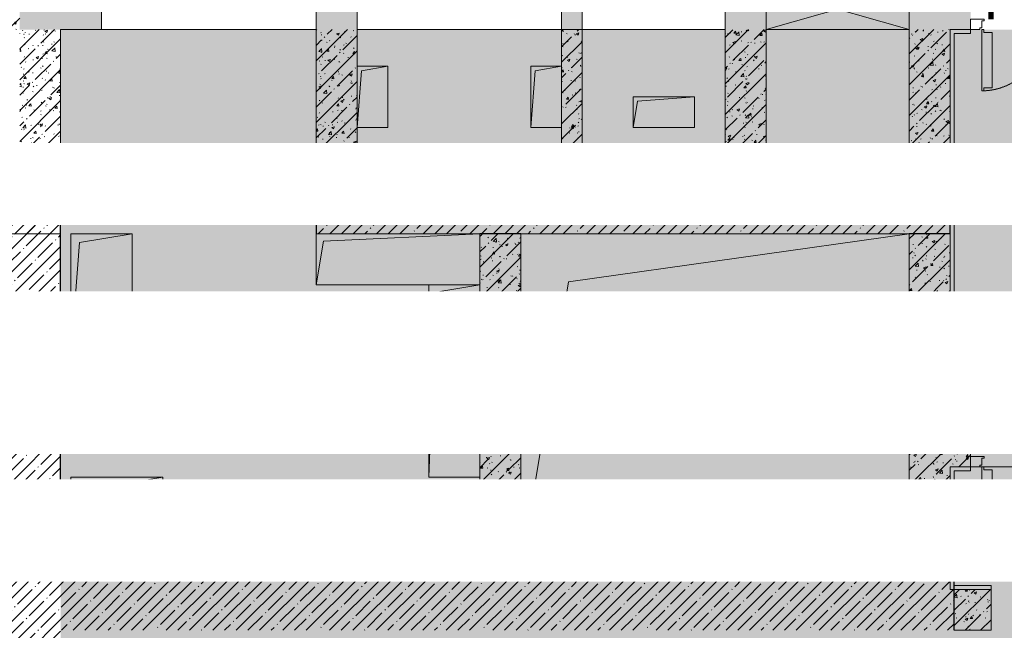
# Model space of a CAD drawing. Header units: millimetres. Extents: x -26897837 to 7466349, y -86687 to 22351.
# Tile 137 of 256: x 58428 to 63243, y -32969 to -29981. Entities that reach past the tile are written whole.
import ezdxf
from ezdxf import colors
from ezdxf.entities.mleader import LeaderData, LeaderLine
from ezdxf.math import Vec2, Vec3

# ---------------------------------------------------------------- set-up
doc = ezdxf.new("R2010")
doc.units = ezdxf.units.MM
for name, pattern in [('( Hidden )', [0.375, 0.25, -0.125]), ('-D1-02х01', [3, 2, -1]), ('-D1-03x03', [6, 3, -3]), ('DASHDOT', [25.4, 12.7, -6.35, 0, -6.35])]:
    doc.linetypes.add(name, pattern=pattern)
for name, color, linetype, lineweight in [('_0', 7, 'Continuous', 13), ('A-000-MH_MASS', 7, '-D1-03x03', 5), ('A-200-M_WALL', 7, 'Continuous', 5), ('A-200-M_WALL_INT', 7, 'Continuous', 5), ('A-200-M_WALL_PAT', 7, 'Continuous', 5), ('A-230-M_FLOOR', 7, 'Continuous', 5), ('A-314-M_WINDOW', 7, 'Continuous', 5), ('A-325-M_DOOR', 7, 'Continuous', 5), ('dim_light', 12, 'Continuous', 9), ('dim_pot', 183, 'Continuous', 9), ('M-567-M_MECH_EQP', 7, 'Continuous', 5), ('Z-060-M_DETAIL', 7, 'Continuous', 5)]:
    doc.layers.add(name, color=color, linetype=linetype, lineweight=lineweight)
doc.layers.add('dim_razv', color=7, linetype='DASHDOT', lineweight=9, true_color=0x285228)
doc.styles.add('fl_iso paper', font='isocpeur.ttf', dxfattribs={"width": 0.8, "oblique": 10})
doc.styles.add('In tre', font='isocpeur.ttf', dxfattribs={"width": 0.8, "oblique": 10})
pattern_1 = [(45, (36177.975, -48979.44), (-57.02463, 57.02463), []), (45, (36235, -48979.44), (-57.02463, 57.02463), [100.806, -20.161, 3.353, -16.808])]
pattern_2 = [(45, (36177.98, -48979.44), (-75.43415, 75.43415), [106.68, -17.78, 3.556, -17.78]), (45, (36177.98, -48904.05), (-75.43415, 75.43415), []), (50, (36177.98, -48979.44), (127.5292, -11.15758), [13.335, -146.685]), (355, (36177.98, -48979.44), (-24.66966, 133.74), [10.668, -117.348]), (100.451, (36188.6, -48980.37), (102.85973, 122.5818), [11.333, -124.663]), (46.184, (36177.98, -48943.88), (189.75516, -29.4304), [20.002, -220.027]), (96.636, (36193.79, -48946.33), (166.1822, 173.1996), [17, -186.995]), (351.184, (36177.98, -48943.88), (166.1839, 173.1976), [16.002, -176.022]), (21, (36195.76, -48952.77), (106.13027, -71.58603), [13.335, -146.685]), (326, (36195.76, -48952.77), (43.2619, 128.93175), [10.668, -117.348]), (71.451, (36204.6, -48958.73), (149.39198, 57.34505), [11.333, -124.663]), (37.5, (36177.975, -48979.436), (2.16223, 59.18836), [3.353, -112.573, 3.353, -115.773, -117.792]), (37.5, (36177.975, -48979.436), (2.16223, 59.18836), [-235.052, 3.353, -114.44]), (7.5, (36177.975, -48979.436), (46.77386, 70.12615), [3.353, -64.567, 3.353, -109.906, -44.894]), (7.5, (36177.975, -48979.436), (46.77386, 70.12615), [-181.178, 3.353, -41.542]), (327.5, (36138.326, -48979.436), (94.91367, -4.01009), [3.353, -41.097, 3.353, -135.331, -184.023]), (327.5, (36138.326, -48979.436), (94.91367, -4.01009), [-183.134, 3.353, -180.67]), (317.5, (36120.55, -48979.44), (103.69057, 17.79882), [3.353, -54.432, 3.353, -88.748, -130.683]), (317.5, (36120.55, -48979.44), (103.69057, 17.79882), [-149.885, 3.353, -127.33])]

# ---------------------------------------------------------------- blocks, each defined once
blk = doc.blocks.new('A_MEQ_OpeningShaft-Rectangular - ВК-6586852-50_AS_Plan_13')
at = {"layer": 'Z-060-M_DETAIL', "linetype": '-D1-03x03'}
blk.add_hatch(color=256, dxfattribs=at).paths.add_polyline_path([(0, -250), (35.7, -35.7), (800, 0), (0, 0)])
at = {"layer": 'A-000-MH_MASS'}
for p, q in [((800, 0), (0, 0)), ((0, 0), (0, -250)), ((800, -250), (800, 0)), ((0, -250), (800, -250))]:
    blk.add_line(p, q, dxfattribs=at)
at = {"layer": 'Z-060-M_DETAIL'}
for p, q in [((800, 0), (0, 0)), ((0, 0), (0, -250)), ((0, -250), (35.7, -35.7)), ((35.7, -35.7), (800, 0)), ((800, 0), (800, -250)), ((0, -250), (800, -250))]:
    blk.add_line(p, q, dxfattribs=at)
blk = doc.blocks.new('A_MEQ_OpeningShaft-Rectangular - ВК-7860303-50_AS_Plan_13')
at = {"layer": 'Z-060-M_DETAIL', "linetype": '-D1-03x03'}
blk.add_hatch(color=256, dxfattribs=at).paths.add_polyline_path([(0, -250), (35.7, -35.7), (250, 0), (0, 0)])
at = {"layer": 'A-000-MH_MASS'}
for p, q in [((250, 0), (0, 0)), ((0, 0), (0, -250)), ((250, -250), (250, 0)), ((0, -250), (250, -250))]:
    blk.add_line(p, q, dxfattribs=at)
at = {"layer": 'Z-060-M_DETAIL'}
for p, q in [((250, 0), (0, 0)), ((0, 0), (0, -250)), ((0, -250), (35.7, -35.7)), ((35.7, -35.7), (250, 0)), ((250, 0), (250, -250)), ((0, -250), (250, -250))]:
    blk.add_line(p, q, dxfattribs=at)
blk = doc.blocks.new('A_DOR_Door - INT_1_Double_50_1450Wx2200_Лестничная клетка-8408728-50_AS_Plan_13')
at = {"layer": 'A-325-M_DOOR'}
for p, q in [((-670, 100), (-670, 1140)), ((-670, 1140), (-660, 1140)), ((-670, 1050), (-670, 1140)), ((-660, 1140), (-660, 1125)), ((-660, 1125), (-620, 1125)), ((-620, 1125), (-620, 1050)), ((-670, 190), (-670, 1050)), ((-620, 1050), (-620, 190)), ((670, 400), (660, 400)), ((660, 400), (660, 385)), ((670, 100), (670, 400)), ((670, 310), (670, 400)), ((660, 385), (620, 385)), ((620, 385), (620, 310)), ((620, 310), (620, 190)), ((670, 190), (670, 310)), ((-670, 100), (-670, 190)), ((-620, 190), (-620, 115)), ((620, 190), (620, 115)), ((670, 100), (670, 190)), ((-680, 100), (-725, 100)), ((-725, 100), (-725, 50)), ((-680, 92), (-680, 100)), ((-660, 100), (-670, 100)), ((-660, 115), (-660, 100)), ((-620, 115), (-660, 115)), ((620, 115), (660, 115)), ((660, 115), (660, 100)), ((660, 100), (670, 100)), ((725, 100), (680, 100)), ((680, 100), (680, 92)), ((725, 50), (725, 100)), ((-725, 50), (-658, 50)), ((-670, 92), (-680, 92)), ((-670, 58), (-670, 92)), ((-658, 58), (-670, 58)), ((-658, 50), (-658, 58)), ((670, 58), (658, 58)), ((658, 58), (658, 50)), ((658, 50), (725, 50)), ((680, 92), (670, 92)), ((670, 92), (670, 58))]:
    blk.add_line(p, q, dxfattribs=at)
at = {"layer": 'A-325-M_DOOR', "linetype": '-D1-02х01'}
for centre, radius, start, end in [((-670, 100), 1040, 360, 90), ((670, 100), 300, 90, 180)]:
    blk.add_arc(centre, radius, start, end, dxfattribs=at)
blk = doc.blocks.new('A_MEQ_OpeningShaft-Rectangular - ВК-7587318-50_AS_Plan_13')
at = {"layer": 'Z-060-M_DETAIL', "linetype": '-D1-03x03'}
blk.add_hatch(color=256, dxfattribs=at).paths.add_polyline_path([(0, -940), (35.7, -35.7), (250, 0), (0, 0)])
at = {"layer": 'A-000-MH_MASS'}
for p, q in [((250, 0), (0, 0)), ((0, 0), (0, -940)), ((250, -940), (250, 0)), ((0, -940), (250, -940))]:
    blk.add_line(p, q, dxfattribs=at)
at = {"layer": 'Z-060-M_DETAIL'}
for p, q in [((250, 0), (0, 0)), ((0, 0), (0, -940)), ((0, -940), (35.7, -35.7)), ((35.7, -35.7), (250, 0)), ((250, 0), (250, -940)), ((0, -940), (250, -940))]:
    blk.add_line(p, q, dxfattribs=at)
blk = doc.blocks.new('A_MEQ_OpeningShaft-Rectangular - СС-8228331-50_AS_Plan_13')
at = {"layer": 'Z-060-M_DETAIL', "linetype": '-D1-03x03'}
blk.add_hatch(color=256, dxfattribs=at).paths.add_polyline_path([(0, -300), (21.4, -21.4), (143.7, 0), (0, 0)])
at = {"layer": 'A-000-MH_MASS'}
for p, q in [((150, 0), (0, 0)), ((0, 0), (0, -300)), ((150, -300), (150, 0)), ((0, -300), (150, -300))]:
    blk.add_line(p, q, dxfattribs=at)
at = {"layer": 'Z-060-M_DETAIL'}
for p, q in [((150, 0), (21.4, -21.4)), ((150, -300), (150, 0)), ((150, 0), (0, 0)), ((0, 0), (0, -300)), ((21.4, -21.4), (0, -300)), ((0, -300), (21.4, -21.4)), ((21.4, -21.4), (150, 0)), ((150, 0), (150, -300)), ((0, -300), (150, -300)), ((0, -300), (150, -300))]:
    blk.add_line(p, q, dxfattribs=at)
blk = doc.blocks.new('A_MEQ_OpeningShaft-Rectangular - ТС-7860299-50_AS_Plan_13')
at = {"layer": 'Z-060-M_DETAIL', "linetype": '-D1-03x03'}
blk.add_hatch(color=256, dxfattribs=at).paths.add_polyline_path([(0, -450), (64.3, -64.3), (450, 0), (0, 0)])
at = {"layer": 'A-000-MH_MASS'}
for p, q in [((450, 0), (0, 0)), ((0, 0), (0, -450)), ((450, -450), (450, 0)), ((0, -450), (450, -450))]:
    blk.add_line(p, q, dxfattribs=at)
at = {"layer": 'Z-060-M_DETAIL'}
for p, q in [((450, 0), (64.3, -64.3)), ((450, -450), (450, 0)), ((450, 0), (0, 0)), ((0, 0), (0, -450)), ((64.3, -64.3), (450, 0)), ((450, 0), (450, -450)), ((64.3, -64.3), (0, -450)), ((0, -450), (64.3, -64.3)), ((0, -450), (450, -450)), ((0, -450), (450, -450))]:
    blk.add_line(p, q, dxfattribs=at)
blk = doc.blocks.new('A_MEQ_OpeningShaft-Rectangular - СС-V54-50_AS_Plan_13')
at = {"layer": 'Z-060-M_DETAIL', "linetype": '-D1-03x03'}
blk.add_hatch(color=256, dxfattribs=at).paths.add_polyline_path([(0, -300), (21.4, -21.4), (150, 0), (0, 0)])
at = {"layer": 'A-000-MH_MASS'}
for p, q in [((150, 0), (0, 0)), ((0, 0), (0, -300)), ((150, -300), (150, 0)), ((0, -300), (150, -300))]:
    blk.add_line(p, q, dxfattribs=at)
at = {"layer": 'Z-060-M_DETAIL'}
for p, q in [((150, 0), (21.4, -21.4)), ((150, -300), (150, 0)), ((150, 0), (0, 0)), ((0, 0), (0, -300)), ((21.4, -21.4), (0, -300)), ((0, -300), (21.4, -21.4)), ((21.4, -21.4), (150, 0)), ((150, 0), (150, -300)), ((0, -300), (150, -300)), ((0, -300), (150, -300))]:
    blk.add_line(p, q, dxfattribs=at)
blk = doc.blocks.new('A_MEQ_OpeningShaft-Rectangular - СС-8227760-50_AS_Plan_13')
at = {"layer": 'Z-060-M_DETAIL', "linetype": '-D1-03x03'}
blk.add_hatch(color=256, dxfattribs=at).paths.add_polyline_path([(0, -150), (21.4, -21.4), (300, 0), (0, 0), (0, -33.1)])
at = {"layer": 'A-000-MH_MASS'}
for p, q in [((300, 0), (0, 0)), ((0, 0), (0, -150)), ((300, -150), (300, 0)), ((0, -150), (300, -150))]:
    blk.add_line(p, q, dxfattribs=at)
at = {"layer": 'Z-060-M_DETAIL'}
for p, q in [((300, 0), (21.4, -21.4)), ((300, -150), (300, 0)), ((300, 0), (0, 0)), ((0, 0), (0, -150)), ((21.4, -21.4), (0, -150)), ((0, -150), (21.4, -21.4)), ((21.4, -21.4), (300, 0)), ((300, 0), (300, -150)), ((0, -150), (300, -150)), ((0, -150), (300, -150))]:
    blk.add_line(p, q, dxfattribs=at)
blk = doc.blocks.new('A_MEQ_OpeningShaft-Rectangular - ОВ-7861365-50_AS_Plan_13')
at = {"layer": 'Z-060-M_DETAIL', "linetype": '-D1-03x03'}
blk.add_hatch(color=256, dxfattribs=at).paths.add_polyline_path([(0, -1640), (234.3, -234.3), (1900, 0), (0, 0)])
at = {"layer": 'A-000-MH_MASS'}
for p, q in [((1900, 0), (0, 0)), ((0, 0), (0, -1640)), ((1900, -1640), (1900, 0)), ((0, -1640), (1900, -1640))]:
    blk.add_line(p, q, dxfattribs=at)
at = {"layer": 'Z-060-M_DETAIL'}
for p, q in [((1900, 0), (0, 0)), ((0, 0), (0, -1640)), ((234.3, -234.3), (1900, 0)), ((1900, 0), (1900, -1640)), ((0, -1640), (234.3, -234.3)), ((0, -1640), (1900, -1640))]:
    blk.add_line(p, q, dxfattribs=at)
blk = doc.blocks.new('A_MEQ_OpeningShaft-Rectangular - ТС-7860294-50_AS_Plan_13')
at = {"layer": 'Z-060-M_DETAIL', "linetype": '-D1-03x03'}
blk.add_hatch(color=256, dxfattribs=at).paths.add_polyline_path([(0, -600), (42.9, -42.9), (300, 0), (0, 0)])
at = {"layer": 'A-000-MH_MASS'}
for p, q in [((300, 0), (0, 0)), ((0, 0), (0, -600)), ((300, -600), (300, 0)), ((0, -600), (300, -600))]:
    blk.add_line(p, q, dxfattribs=at)
at = {"layer": 'Z-060-M_DETAIL'}
for p, q in [((300, 0), (42.9, -42.9)), ((300, -600), (300, 0)), ((300, 0), (0, 0)), ((0, 0), (0, -600)), ((42.9, -42.9), (0, -600)), ((0, -600), (42.9, -42.9)), ((42.9, -42.9), (300, 0)), ((300, 0), (300, -600)), ((0, -600), (300, -600)), ((0, -600), (300, -600))]:
    blk.add_line(p, q, dxfattribs=at)
blk = doc.blocks.new('A_MEQ_DoorWall - ОВ-10085268-50_AS_Plan_13')
at = {"layer": 'A-325-M_DOOR'}
for p, q in [((491, 600), (-375, 100)), ((-365, 82.7), (501, 582.7)), ((501, 582.7), (491, 600)), ((-400, 100), (-400, -100)), ((-375, 100), (-390, 100)), ((-390, 100), (-390, 20)), ((-375, 20), (-375, 100)), ((-375, 100), (-365, 82.7)), ((640, 100), (625, 100)), ((625, 100), (625, 20)), ((640, 20), (640, 100)), ((650, 100), (650, -100)), ((-390, 20), (-375, 20)), ((625, 20), (640, 20))]:
    blk.add_line(p, q, dxfattribs=at)
at = {"layer": 'A-325-M_DOOR', "linetype": '-D1-02х01'}
blk.add_arc((-375, 100), 1000, 360, 30, dxfattribs=at)
at = {"layer": 'A-325-M_DOOR'}
blk.add_arc((-380, 100), 5, 0, 180, dxfattribs=at)
blk = doc.blocks.new('A_DOR_Door - INT_1_Double_50_1450Wx2200_Лестничная клетка-8408676-50_AS_Plan_13')
at = {"layer": 'A-325-M_DOOR'}
for p, q in [((-670, 100), (-670, 1140)), ((-670, 1140), (-660, 1140)), ((-670, 1050), (-670, 1140)), ((-660, 1140), (-660, 1125)), ((-660, 1125), (-620, 1125)), ((-620, 1125), (-620, 1050)), ((-670, 190), (-670, 1050)), ((-620, 1050), (-620, 190)), ((670, 400), (660, 400)), ((660, 400), (660, 385)), ((670, 100), (670, 400)), ((670, 310), (670, 400)), ((660, 385), (620, 385)), ((620, 385), (620, 310)), ((620, 310), (620, 190)), ((670, 190), (670, 310)), ((-670, 100), (-670, 190)), ((-620, 190), (-620, 115)), ((620, 190), (620, 115)), ((670, 100), (670, 190)), ((-680, 100), (-725, 100)), ((-725, 100), (-725, 50)), ((-680, 92), (-680, 100)), ((-660, 100), (-670, 100)), ((-660, 115), (-660, 100)), ((-620, 115), (-660, 115)), ((620, 115), (660, 115)), ((660, 115), (660, 100)), ((660, 100), (670, 100)), ((725, 100), (680, 100)), ((680, 100), (680, 92)), ((725, 50), (725, 100)), ((-725, 50), (-658, 50)), ((-670, 92), (-680, 92)), ((-670, 58), (-670, 92)), ((-658, 58), (-670, 58)), ((-658, 50), (-658, 58)), ((670, 58), (658, 58)), ((658, 58), (658, 50)), ((658, 50), (725, 50)), ((680, 92), (670, 92)), ((670, 92), (670, 58))]:
    blk.add_line(p, q, dxfattribs=at)
at = {"layer": 'A-325-M_DOOR', "linetype": '-D1-02х01'}
for centre, radius, start, end in [((-670, 100), 1040, 360, 90), ((670, 100), 300, 90, 180)]:
    blk.add_arc(centre, radius, start, end, dxfattribs=at)
blk = doc.blocks.new('A_MEQ_OpeningWall-Rectangular - ОВ-7877152-50_AS_Plan_13')
at = {"layer": 'Z-060-M_DETAIL', "true_color": 0x808080, "transparency": 33554534}
blk.add_hatch(color=8, dxfattribs=at).paths.add_polyline_path([(475, 100), (-225, 100), (-225, -100), (475, -100)])
at = {"layer": 'A-314-M_WINDOW'}
for p, q in [((-225, 100), (-225, -100)), ((475, 100), (475, -100))]:
    blk.add_line(p, q, dxfattribs=at)
at = {"layer": 'Z-060-M_DETAIL'}
for p, q in [((475, 100), (-225, -100)), ((-225, 100), (475, -100)), ((475, 100), (-225, 100)), ((-225, 100), (-225, -100)), ((475, -100), (475, 100)), ((-225, -100), (475, -100))]:
    blk.add_line(p, q, dxfattribs=at)
blk = doc.blocks.new('A_MEQ_DoorWall - ЭО_СС-10085225-50_AS_Plan_13')
at = {"layer": 'A-325-M_DOOR'}
for p, q in [((472.7, 575), (-350, 100)), ((-340, 82.7), (482.7, 557.7)), ((482.7, 557.7), (472.7, 575)), ((-375, 100), (-375, -100)), ((-350, 100), (-365, 100)), ((-365, 100), (-365, 20)), ((-350, 20), (-350, 100)), ((-350, 100), (-340, 82.7)), ((615, 100), (600, 100)), ((600, 100), (600, 20)), ((615, 20), (615, 100)), ((625, 100), (625, -100)), ((-365, 20), (-350, 20)), ((600, 20), (615, 20))]:
    blk.add_line(p, q, dxfattribs=at)
at = {"layer": 'A-325-M_DOOR', "linetype": '-D1-02х01'}
blk.add_arc((-350, 100), 950, 360, 30, dxfattribs=at)
at = {"layer": 'A-325-M_DOOR'}
blk.add_arc((-355, 100), 5, 0, 180, dxfattribs=at)
blk = doc.blocks.new('A_MEQ_DoorWall - ЭО_СС-10153112-50_AS_Plan_13')
at = {"layer": 'A-325-M_DOOR'}
for p, q in [((362.9, 425), (-200, 100)), ((-190, 82.7), (372.9, 407.7)), ((372.9, 407.7), (362.9, 425)), ((-225, 100), (-225, -100)), ((-200, 100), (-215, 100)), ((-215, 100), (-215, 20)), ((-200, 20), (-200, 100)), ((-200, 100), (-190, 82.7)), ((465, 100), (450, 100)), ((450, 100), (450, 20)), ((465, 20), (465, 100)), ((475, 100), (475, -100)), ((-215, 20), (-200, 20)), ((450, 20), (465, 20))]:
    blk.add_line(p, q, dxfattribs=at)
at = {"layer": 'A-325-M_DOOR', "linetype": '-D1-02х01'}
blk.add_arc((-200, 100), 650, 360, 30, dxfattribs=at)
at = {"layer": 'A-325-M_DOOR'}
blk.add_arc((-205, 100), 5, 0, 180, dxfattribs=at)
blk = doc.blocks.new('_DOT')
at = {"color": 0, "linetype": 'ByBlock'}
blk.add_line((-0.5, 0), (-1, 0), dxfattribs=at)
at = {"color": 0, "linetype": 'ByBlock', "const_width": 0.5}
blk.add_lwpolyline([(-0.25, 0, 1), (0.25, 0, 1)], format="xyb", close=True, dxfattribs=at)

msp = doc.modelspace()

# ---------------------------------------------------------------- hatches: boundary and pattern name
at = {"layer": '_0', "transparency": 33554534}
h = msp.add_hatch(color=252, dxfattribs=at)
h.dxf.hatch_style = 1
h.paths.add_polyline_path([(17837.9, -49734.4), (25204.6, -19284.4), (73878, -19284.4), (73878, -49734.4)])
h.paths.add_polyline_path([(28728, -40979.4), (28728, -37429.4), (30528, -37429.4), (30528, -30029.4), (28477.6, -30029.4), (28478, -28029.4), (29978, -28029.4), (29978, -27479.4), (32178, -27479.4), (32178, -28029.4), (44478, -28029.4), (44478, -27979.4), (45303, -27979.4), (45303, -27379.4), (47528, -27379.4), (47528, -27979.4), (53578, -27979.4), (53578, -27379.4), (55478, -27379.4), (55478, -27979.4), (64478, -27979.4), (64478, -26229.4), (67788, -26229.4), (67788, -28219.4), (66578, -28219.4), (66578, -30029.4), (62978, -30029.4), (62078, -30029.4), (58628, -30029.4), (58628, -38979.4), (61728, -38979.4), (62978, -38979.4), (66878, -38979.4), (66878, -41429.4), (64488, -41429.4), (64488, -41029.4), (59923, -41029.4), (59923, -41629.4), (57898, -41629.4), (57898, -41029.4), (47038, -41029.4), (47038, -41629.4), (44138, -41629.4), (44138, -40979.4)], flags=16)
at = {"layer": 'A-200-M_WALL_PAT'}
h = msp.add_hatch(dxfattribs=at)
h.set_pattern_fill('FP_50', color=256, style=0, pattern_type=2)
h.set_pattern_definition(pattern_2)
h.paths.add_polyline_path([(58428, -30029.4), (58428, -29829.4), (56228, -29829.4), (56228, -30029.4), (56612.3, -30029.4)])
h = msp.add_hatch(dxfattribs=at)
h.set_pattern_fill('FP_50', color=256, style=0, pattern_type=2)
h.set_pattern_definition(pattern_2)
h.paths.add_polyline_path([(58828, -30029.4), (58828, -29829.4), (58428, -29829.4), (58428, -30029.4), (58628, -30029.4)])
h.paths.add_polyline_path([(60078, -30029.4), (60078, -29829.4), (59878, -29829.4), (59878, -30029.4)])
h.paths.add_polyline_path([(61178, -30029.4), (61178, -29829.4), (61078, -29829.4), (61078, -30029.4)])
h.paths.add_polyline_path([(62078, -30029.4), (62078, -29829.4), (61878, -29829.4), (61878, -30029.4)])
h.paths.add_polyline_path([(62978, -30029.4), (63078, -30029.4), (63078, -29829.4), (62778, -29829.4), (62778, -30029.4)])
h = msp.add_hatch(dxfattribs=at)
h.set_pattern_fill('FP_50', color=256, style=0, pattern_type=2)
h.set_pattern_definition(pattern_2)
h.paths.add_polyline_path([(58428, -30779.4), (58628, -30779.4), (58628, -30029.4), (58428, -30029.4), (58428, -30743.4)])
h = msp.add_hatch(dxfattribs=at)
h.set_pattern_fill('FP_50', color=256, style=0, pattern_type=2)
h.set_pattern_definition(pattern_2)
h.paths.add_polyline_path([(59878, -30829.4), (60078, -30829.4), (60078, -30029.4), (59878, -30029.4), (59878, -30743.4)])
h = msp.add_hatch(dxfattribs=at)
h.set_pattern_fill('FP_50', color=256, style=0, pattern_type=2)
h.set_pattern_definition(pattern_2)
h.paths.add_polyline_path([(61078, -30629.4), (61178, -30629.4), (61178, -30029.4), (61078, -30029.4), (61078, -30509.4)])
h = msp.add_hatch(dxfattribs=at)
h.set_pattern_fill('FP_50', color=256, style=0, pattern_type=2)
h.set_pattern_definition(pattern_2)
h.paths.add_polyline_path([(62078, -30829.4), (62078, -30029.4), (61878, -30029.4), (61878, -30829.4)])
h = msp.add_hatch(dxfattribs=at)
h.set_pattern_fill('FP_50', color=256, style=0, pattern_type=2)
h.set_pattern_definition(pattern_2)
h.paths.add_polyline_path([(62778, -30829.4), (62978, -30829.4), (62978, -30029.4), (62778, -30029.4), (62778, -30743.4)])
h = msp.add_hatch(dxfattribs=at)
h.set_pattern_fill('FP_50', color=256, style=0, pattern_type=2)
h.set_pattern_definition(pattern_2)
h.paths.add_polyline_path([(60078, -30829.4), (61878, -30829.4), (61878, -30629.4), (60078, -30629.4), (60078, -30743.4)])
h = msp.add_hatch(dxfattribs=at)
h.set_pattern_fill('FP_1', color=256, style=0, pattern_type=2)
h.set_pattern_definition(pattern_1)
h.paths.add_polyline_path([(58378, -31029.4), (58628, -31029.4), (58628, -30779.4), (56028, -30779.4), (56028, -31029.4), (56612.3, -31029.4)])
h = msp.add_hatch(dxfattribs=at)
h.set_pattern_fill('FP_1', color=256, style=0, pattern_type=2)
h.set_pattern_definition(pattern_1)
h.paths.add_polyline_path([(58628, -38079.4), (58628, -30779.4), (58378, -30779.4), (58378, -38079.4)])
h = msp.add_hatch(dxfattribs=at)
h.set_pattern_fill('FP_1', color=256, style=0, pattern_type=2)
h.set_pattern_definition(pattern_1)
h.paths.add_polyline_path([(62778, -31029.4), (62978, -31029.4), (62978, -30829.4), (59878, -30829.4), (59878, -31029.4), (62387.3, -31029.4)])
h = msp.add_hatch(dxfattribs=at)
h.set_pattern_fill('FP_50', color=256, style=0, pattern_type=2)
h.set_pattern_definition(pattern_2)
h.paths.add_polyline_path([(60878, -32719.4), (60878, -31029.4), (60678, -31029.4), (60678, -32719.4)])
h = msp.add_hatch(dxfattribs=at)
h.set_pattern_fill('FP_50', color=256, style=0, pattern_type=2)
h.set_pattern_definition(pattern_2)
h.paths.add_polyline_path([(62978, -31949.4), (62978, -31029.4), (62778, -31029.4), (62778, -31949.4)])
h = msp.add_hatch(dxfattribs=at)
h.set_pattern_fill('FP_50', color=256, style=0, pattern_type=2)
h.set_pattern_definition(pattern_2)
h.paths.add_polyline_path([(62778, -32719.4), (62978, -32719.4), (62978, -31949.4), (62778, -31949.4), (62778, -32669.4)])
h = msp.add_hatch(dxfattribs=at)
h.set_pattern_fill('FP_50', color=256, style=0, pattern_type=2)
h.set_pattern_definition(pattern_2)
h.paths.add_polyline_path([(63078, -32169.4), (63078, -31969.4), (62978, -31969.4), (62978, -32169.4)])
h = msp.add_hatch(dxfattribs=at)
h.set_pattern_fill('FP_1', color=256, style=0, pattern_type=2)
h.set_pattern_definition(pattern_1)
h.paths.add_polyline_path([(59499.8, -32969.4), (62998, -32969.4), (62998, -32719.4), (58628, -32719.4), (58628, -32969.4), (58798.5, -32969.4)])
h = msp.add_hatch(dxfattribs=at)
h.set_pattern_fill('FP_50', color=256, style=0, pattern_type=2)
h.set_pattern_definition(pattern_2)
h.paths.add_polyline_path([(63109.2, -32969.4), (63178, -32969.4), (63178, -32769.4), (62998, -32769.4), (62998, -32969.4), (63037.4, -32969.4)])

# ---------------------------------------------------------------- linework, layer by layer
at = {"layer": 'A-200-M_WALL', "lineweight": 9}
for p, q in [((58828, -30029.4), (58828, -29829.4)), ((59878, -29829.4), (59878, -30829.4)), ((60078, -30029.4), (60078, -29829.4)), ((61078, -29829.4), (61078, -30029.4)), ((61178, -30629.4), (61178, -29829.4)), ((61878, -29829.4), (61878, -30029.4)), ((62078, -30829.4), (62078, -29829.4)), ((62778, -29829.4), (62778, -30829.4)), ((58628, -30779.4), (58628, -30029.4)), ((58628, -30029.4), (58828, -30029.4)), ((60078, -30209.4), (60078, -30029.4)), ((61078, -30029.4), (61078, -30209.4)), ((61878, -30029.4), (61878, -30629.4)), ((62978, -30029.4), (63078, -30029.4)), ((62978, -30829.4), (62978, -30029.4)), ((60078, -30629.4), (60078, -30509.4)), ((61078, -30509.4), (61078, -30629.4)), ((61078, -30629.4), (60078, -30629.4)), ((61878, -30629.4), (61178, -30629.4)), ((58428, -30729.4), (58428, -30779.4)), ((62978, -31969.4), (62978, -31029.4)), ((63078, -31969.4), (62978, -31969.4)), ((63078, -32119.4), (63078, -31969.4)), ((62978, -32719.4), (62978, -32169.4)), ((62978, -32169.4), (63078, -32169.4)), ((60678, -32219.4), (60678, -32419.4)), ((60678, -32669.4), (60678, -32719.4)), ((60878, -32719.4), (60878, -32669.4)), ((62778, -32669.4), (62778, -32719.4)), ((62998, -32769.4), (63178, -32769.4)), ((63178, -32969.4), (63178, -32769.4)), ((63178, -32969.4), (62998, -32969.4))]:
    msp.add_line(p, q, dxfattribs=at)
at = {"layer": 'A-200-M_WALL'}
for p, q in [((61178, -30029.4), (61078, -30029.4)), ((63078, -30049.4), (63078, -30029.4)), ((62998, -30049.4), (63078, -30049.4)), ((62998, -30829.4), (62998, -30049.4)), ((61078, -30629.4), (61178, -30629.4)), ((62978, -30829.4), (62998, -30829.4)), ((62998, -30929.4), (62978, -30929.4)), ((62998, -31949.4), (62998, -30929.4)), ((58378, -31029.4), (58628, -31029.4)), ((63078, -31949.4), (62998, -31949.4)), ((63078, -31969.4), (63078, -31949.4)), ((62998, -32189.4), (63078, -32189.4)), ((62998, -32719.4), (62998, -32189.4)), ((63078, -32189.4), (63078, -32169.4)), ((62978, -32719.4), (62978, -32769.4)), ((62978, -32769.4), (62998, -32769.4)), ((63178, -32749.4), (62998, -32749.4)), ((63178, -32769.4), (63178, -32749.4))]:
    msp.add_line(p, q, dxfattribs=at)
at = {"layer": 'A-200-M_WALL', "lineweight": 25}
for p, q in [((58628, -30779.4), (56028, -30779.4)), ((58628, -32719.4), (58628, -30779.4)), ((59878, -30829.4), (59878, -31029.4)), ((62978, -30829.4), (59878, -30829.4)), ((60078, -30829.4), (61878, -30829.4)), ((62978, -31029.4), (62978, -30829.4)), ((60878, -31029.4), (60678, -31029.4)), ((62978, -31029.4), (62778, -31029.4)), ((62998, -32719.4), (58628, -32719.4)), ((62998, -32969.4), (62998, -32719.4))]:
    msp.add_line(p, q, dxfattribs=at)
at = {"layer": 'A-200-M_WALL_INT'}
for p, q in [((59878, -30029.4), (58828, -30029.4)), ((61078, -30029.4), (60078, -30029.4)), ((61878, -30029.4), (61178, -30029.4))]:
    msp.add_line(p, q, dxfattribs=at)
at = {"layer": 'A-200-M_WALL_INT', "color": 250, "true_color": 0x333333}
msp.add_line((62778, -30029.4), (62078, -30029.4), dxfattribs=at)
at = {"layer": 'A-230-M_FLOOR'}
for p, q in [((63123, -32169.4), (63133, -32169.4)), ((63143, -32169.4), (64463, -32169.4))]:
    msp.add_line(p, q, dxfattribs=at)
at = {"layer": 'dim_razv', "color": 1, "linetype": '( Hidden )', "ltscale": 10, "true_color": 0xff0a0a, "const_width": 25}
msp.add_lwpolyline([(63178, -29729.4), (63178, -29979.4)], dxfattribs=at)

# ---------------------------------------------------------------- block references
at = {"layer": 'A-314-M_WINDOW', "color": 8, "true_color": 0x7f7f7f, "rotation": 180}
msp.add_blockref('A_MEQ_OpeningWall-Rectangular - ОВ-7877152-50_AS_Plan_13', (62553, -29929.4), dxfattribs=at)
at = {"layer": 'A-325-M_DOOR', "color": 8, "true_color": 0x7f7f7f}
for name, p in [('A_MEQ_DoorWall - ОВ-10085268-50_AS_Plan_13', (59228, -29929.4)), ('A_MEQ_DoorWall - ЭО_СС-10085225-50_AS_Plan_13', (60453, -29929.4)), ('A_MEQ_DoorWall - ЭО_СС-10153112-50_AS_Plan_13', (61403, -29929.4))]:
    msp.add_blockref(name, p, dxfattribs=at)
at = {"layer": 'A-325-M_DOOR', "color": 8, "true_color": 0x7f7f7f, "rotation": 180}
for name, p in [('A_DOR_Door - INT_1_Double_50_1450Wx2200_Лестничная клетка-8408676-50_AS_Plan_13', (63803, -29929.4)), ('A_DOR_Door - INT_1_Double_50_1450Wx2200_Лестничная клетка-8408728-50_AS_Plan_13', (63803, -32069.4))]:
    msp.add_blockref(name, p, dxfattribs=at)
at = {"layer": 'M-567-M_MECH_EQP'}
for name, p in [('A_MEQ_OpeningShaft-Rectangular - СС-8228331-50_AS_Plan_13', (60078, -30209.4)), ('A_MEQ_OpeningShaft-Rectangular - СС-V54-50_AS_Plan_13', (60928, -30209.4)), ('A_MEQ_OpeningShaft-Rectangular - СС-8227760-50_AS_Plan_13', (61428, -30359.4)), ('A_MEQ_OpeningShaft-Rectangular - ТС-7860294-50_AS_Plan_13', (58678, -31029.4)), ('A_MEQ_OpeningShaft-Rectangular - ВК-6586852-50_AS_Plan_13', (59878, -31029.4)), ('A_MEQ_OpeningShaft-Rectangular - ОВ-7861365-50_AS_Plan_13', (60878, -31029.4)), ('A_MEQ_OpeningShaft-Rectangular - ВК-7587318-50_AS_Plan_13', (60428, -31279.4)), ('A_MEQ_OpeningShaft-Rectangular - ТС-7860299-50_AS_Plan_13', (58678, -32219.4)), ('A_MEQ_OpeningShaft-Rectangular - ВК-7860303-50_AS_Plan_13', (59998, -32419.4)), ('A_MEQ_OpeningShaft-Rectangular - ВК-7860303-50_AS_Plan_13', (60428, -32419.4))]:
    msp.add_blockref(name, p, dxfattribs=at)

# ---------------------------------------------------------------- next in the draw order: leaders
at = {"layer": 'dim_pot', "color": 0, "linetype": 'ByBlock'}
ml = msp.add_multileader_mtext('Standard', dxfattribs=at)
ml.set_content('Лючок 400х400 для обслуживания запотолочных пожарных извещателей, расположение уточнить по месту', style='In tre')
ml.set_leader_properties()
ml.build(insert=Vec2(0, 0))
ml.multileader.update_dxf_attribs({"text_left_attachment_type": 6, "text_right_attachment_type": 6, "dogleg_length": 1, "arrow_head_size": 0, "scale": 50})
ctx = ml.context
ctx.base_point, ctx.scale, ctx.char_height, ctx.arrow_head_size, ctx.landing_gap_size, ctx.plane_origin = Vec3(59333.8, -34272.7), 50, 200, 0, 4.5, Vec3(66193.6, -29209.3)
ctx.left_attachment, ctx.right_attachment = 6, 6
notes = []
notes.append((ctx, [(1, (1, 1, 0), (59283.8, -34272.7), (1, 0), 50, [(0, [(55028, -37279.4), (55028, -31929.4)], 0, [])])]))
ctx.mtext.insert, ctx.mtext.width, ctx.mtext.defined_height, ctx.mtext.flow_direction = Vec3(59338.3, -34012.7), 3669.399, 696.6, 5
ctx.mtext.has_bg_fill, ctx.mtext.bg_color, ctx.mtext.bg_scale_factor, ctx.mtext.bg_transparency, ctx.mtext.use_window_bg_color = 1, -1027028792, 1.5, 0, 1
for ctx, leaders in notes:
    for number, flags, end, landing, length, lines in leaders:
        leader = LeaderData()
        leader.index, (leader.has_last_leader_line, leader.has_dogleg_vector, leader.attachment_direction) = number, flags
        leader.last_leader_point, leader.dogleg_vector, leader.dogleg_length = Vec3(end), Vec3(landing), length
        for number, points, colour, breaks in lines:
            line = LeaderLine()
            line.index, line.vertices, line.color, line.breaks = number, Vec3.list(points), colors.encode_raw_color(colour), breaks
            leader.lines.append(line)
        ctx.leaders.append(leader)

# ---------------------------------------------------------------- next in the draw order: leaders
ml = msp.add_multileader_mtext('Standard', dxfattribs=at)
ml.set_content('ГКЛ короб по металлическому каркасу от отм. +2.500 до перекрытия', style='In tre')
ml.set_leader_properties()
ml.build(insert=Vec2(0, 0))
ml.multileader.update_dxf_attribs({"text_left_attachment_type": 6, "text_right_attachment_type": 6, "dogleg_length": 1, "arrow_head_size": 0, "scale": 50})
ctx = ml.context
ctx.base_point, ctx.scale, ctx.char_height, ctx.arrow_head_size, ctx.landing_gap_size, ctx.plane_origin = Vec3(32599.7, -32067.1), 50, 200, 0, 4.5, Vec3(40352.6, -27227.2)
ctx.left_attachment, ctx.right_attachment = 6, 6
notes = []
notes.append((ctx, [(1, (1, 1, 0), (32598.7, -32067.1), (1, 0), 1, [(0, [(37733, -30849.4), (38768, -34429.4)], 0, []), (2, [(31603, -30849.4)], 0, [])])]))
ctx.mtext.insert, ctx.mtext.width, ctx.mtext.defined_height, ctx.mtext.flow_direction = Vec3(32604.2, -31807.1), 2494.153, 696.6, 5
ctx.mtext.has_bg_fill, ctx.mtext.bg_color, ctx.mtext.bg_scale_factor, ctx.mtext.bg_transparency, ctx.mtext.use_window_bg_color = 1, -1027028792, 1.5, 0, 1
for ctx, leaders in notes:
    for number, flags, end, landing, length, lines in leaders:
        leader = LeaderData()
        leader.index, (leader.has_last_leader_line, leader.has_dogleg_vector, leader.attachment_direction) = number, flags
        leader.last_leader_point, leader.dogleg_vector, leader.dogleg_length = Vec3(end), Vec3(landing), length
        for number, points, colour, breaks in lines:
            line = LeaderLine()
            line.index, line.vertices, line.color, line.breaks = number, Vec3.list(points), colors.encode_raw_color(colour), breaks
            leader.lines.append(line)
        ctx.leaders.append(leader)

# ---------------------------------------------------------------- next in the draw order: leaders
at = {"layer": 'dim_light'}
ml = msp.add_multileader_mtext('Standard', dxfattribs=at)
ml.set_content('\\pxsm1,ql;Электровывод для люстры', color=256, style='fl_iso paper')
ml.set_leader_properties(lineweight=5)
ml.set_arrow_properties(name='DOT')
ml.build(insert=Vec2(0, 0))
ml.multileader.update_dxf_attribs({"has_dogleg": 0, "text_left_attachment_type": 6, "text_right_attachment_type": 6, "dogleg_length": 0.75, "arrow_head_size": 60, "scale": 40})
ctx = ml.context
ctx.base_point, ctx.scale, ctx.char_height, ctx.arrow_head_size, ctx.landing_gap_size, ctx.plane_origin = Vec3(31657.9, -32681.1), 40, 250, 60, 80, Vec3(33125.1, -26656.5)
ctx.left_attachment, ctx.right_attachment = 6, 6
notes = []
notes.append((ctx, [(0, (1, 1, 0), (35182, -32681.1), (-1, 0), 30, [(0, [(36178, -34429.4)], 0, [])])]))
ctx.mtext.insert, ctx.mtext.width, ctx.mtext.defined_height, ctx.mtext.line_spacing_factor, ctx.mtext.flow_direction = Vec3(31737.9, -32356.1), 4067.72, 979.1, 0.7, 5
ctx.mtext.has_bg_fill, ctx.mtext.bg_color, ctx.mtext.bg_scale_factor, ctx.mtext.bg_transparency, ctx.mtext.use_window_bg_color = 1, -1027028792, 1.5, 0, 1
at = {"layer": 'dim_razv', "color": 0, "linetype": 'ByBlock'}
ml = msp.add_multileader_mtext('Standard', dxfattribs=at)
ml.set_content('Отделка над дверным проемаом - дверным добором', style='In tre')
ml.set_leader_properties()
ml.build(insert=Vec2(0, 0))
ml.multileader.update_dxf_attribs({"text_left_attachment_type": 6, "text_right_attachment_type": 6, "dogleg_length": 1, "arrow_head_size": 0, "scale": 50})
ctx = ml.context
ctx.base_point, ctx.scale, ctx.char_height, ctx.arrow_head_size, ctx.landing_gap_size, ctx.plane_origin = Vec3(25590.9, -30945.4), 50, 200, 0, 4.5, Vec3(32402.8, -26105.5)
ctx.left_attachment, ctx.right_attachment = 6, 6
notes.append((ctx, [(0, (1, 1, 0), (28641.4, -30945.4), (-1, 0), 50, [(1, [(29903, -29729.4)], 0, [])])]))
ctx.mtext.insert, ctx.mtext.width, ctx.mtext.defined_height, ctx.mtext.flow_direction = Vec3(25595.4, -30685.4), 3092.716, 696.6, 5
ctx.mtext.has_bg_fill, ctx.mtext.bg_color, ctx.mtext.bg_scale_factor, ctx.mtext.bg_transparency, ctx.mtext.use_window_bg_color = 1, -1027028792, 1.5, 0, 1
for ctx, leaders in notes:
    for number, flags, end, landing, length, lines in leaders:
        leader = LeaderData()
        leader.index, (leader.has_last_leader_line, leader.has_dogleg_vector, leader.attachment_direction) = number, flags
        leader.last_leader_point, leader.dogleg_vector, leader.dogleg_length = Vec3(end), Vec3(landing), length
        for number, points, colour, breaks in lines:
            line = LeaderLine()
            line.index, line.vertices, line.color, line.breaks = number, Vec3.list(points), colors.encode_raw_color(colour), breaks
            leader.lines.append(line)
        ctx.leaders.append(leader)

# ---------------------------------------------------------------- next in the draw order: leaders
at = {"layer": 'dim_pot', "color": 0, "linetype": 'ByBlock'}
ml = msp.add_multileader_mtext('Standard', dxfattribs=at)
ml.set_content('Противодымный экран (ГКЛ короб по металлическому каркасу от отм. +2.500 до перекрытия)', style='In tre')
ml.set_leader_properties()
ml.build(insert=Vec2(0, 0))
ml.multileader.update_dxf_attribs({"text_left_attachment_type": 6, "text_right_attachment_type": 6, "dogleg_length": 1, "arrow_head_size": 0, "scale": 50})
ctx = ml.context
ctx.base_point, ctx.scale, ctx.char_height, ctx.arrow_head_size, ctx.landing_gap_size, ctx.plane_origin = Vec3(37258.3, -26326.5), 50, 200, 0, 4.5, Vec3(46817.6, -24440.2)
ctx.left_attachment, ctx.right_attachment = 6, 6
notes = []
notes.append((ctx, [(0, (1, 1, 0), (39729.2, -26326.5), (-1, 0), 50, [(0, [(42004.3, -30571.3)], 0, [])])]))
ctx.mtext.insert, ctx.mtext.width, ctx.mtext.defined_height, ctx.mtext.flow_direction = Vec3(37262.8, -26066.5), 2494.153, 696.6, 5
ctx.mtext.has_bg_fill, ctx.mtext.bg_color, ctx.mtext.bg_scale_factor, ctx.mtext.bg_transparency, ctx.mtext.use_window_bg_color = 1, -1027028792, 1.5, 0, 1
at = {"layer": 'dim_razv', "color": 0, "linetype": 'ByBlock'}
ml = msp.add_multileader_mtext('Standard', dxfattribs=at)
ml.set_content('Плитка керамогранитная, настенная', style='In tre')
ml.set_leader_properties()
ml.build(insert=Vec2(0, 0))
ml.multileader.update_dxf_attribs({"text_left_attachment_type": 6, "text_right_attachment_type": 6, "dogleg_length": 1, "arrow_head_size": 0, "scale": 50})
ctx = ml.context
ctx.base_point, ctx.scale, ctx.char_height, ctx.arrow_head_size, ctx.landing_gap_size, ctx.plane_origin = Vec3(48715.5, -31651.1), 50, 200, 0, 4.5, Vec3(61036.9, -29237.9)
ctx.left_attachment, ctx.right_attachment = 6, 6
notes.append((ctx, [(0, (1, 1, 0), (51445.3, -31651.1), (-1, 0), 50, [(1, [(53719.7, -30952.3)], 0, [])])]))
ctx.mtext.insert, ctx.mtext.width, ctx.mtext.defined_height, ctx.mtext.flow_direction = Vec3(48720, -31411.1), 3092.716, 696.6, 5
ctx.mtext.has_bg_fill, ctx.mtext.bg_color, ctx.mtext.bg_scale_factor, ctx.mtext.bg_transparency, ctx.mtext.use_window_bg_color = 1, -1027028792, 1.5, 0, 1
for ctx, leaders in notes:
    for number, flags, end, landing, length, lines in leaders:
        leader = LeaderData()
        leader.index, (leader.has_last_leader_line, leader.has_dogleg_vector, leader.attachment_direction) = number, flags
        leader.last_leader_point, leader.dogleg_vector, leader.dogleg_length = Vec3(end), Vec3(landing), length
        for number, points, colour, breaks in lines:
            line = LeaderLine()
            line.index, line.vertices, line.color, line.breaks = number, Vec3.list(points), colors.encode_raw_color(colour), breaks
            leader.lines.append(line)
        ctx.leaders.append(leader)

doc.saveas('drawing.dxf')
